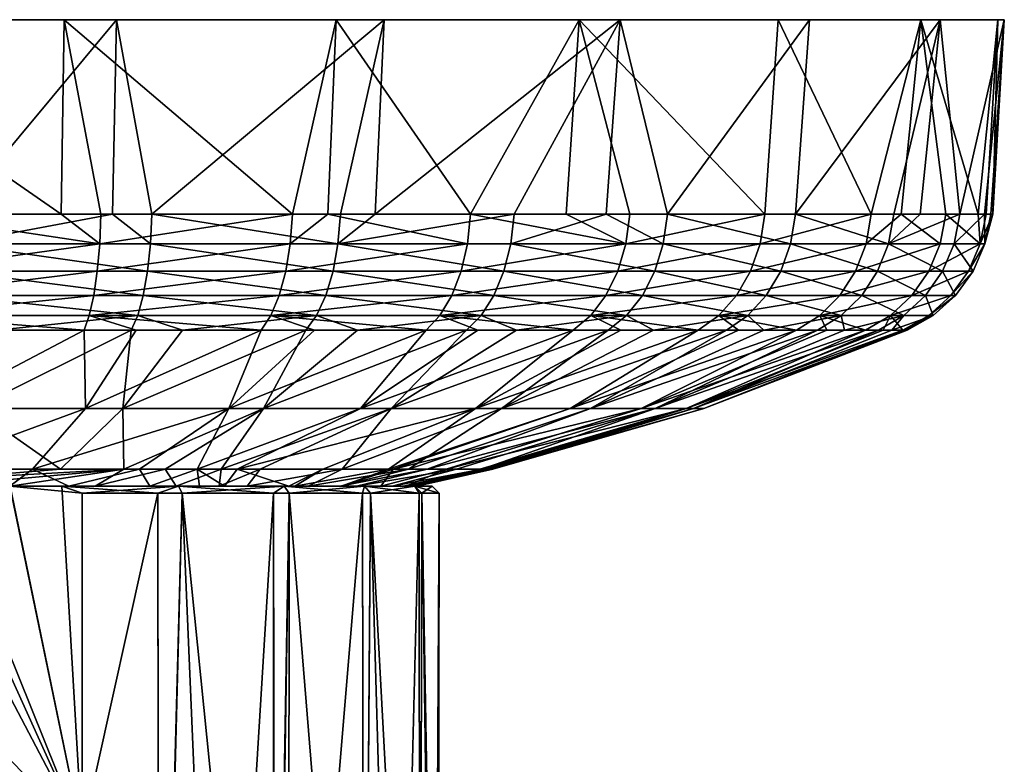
# Model space of a CAD drawing. Extents: x -0.0325 to 0.0323, y -0.0956 to -0.0008.
# Tile 20 of 20: x 0.0041 to 0.0323, y -0.0222 to -0.0008. Entities that reach past the tile are written whole.
import ezdxf

# ---------------------------------------------------------------- set-up
doc = ezdxf.new("R2010")
doc.units = 0
doc.layers.add('mesh', color=7, linetype='CONTINUOUS')

msp = doc.modelspace()

# ---------------------------------------------------------------- meshes
at = {"layer": 'mesh'}
mesh = msp.add_polyface(dxfattribs=at)
corners = [(0.006362, -0.007251, -0.030291), (0.005256, -0.006407, -0.030582), (0.000691, -0.006407, -0.031091), (0.006395, -0.006407, -0.030455), (0.011893, -0.006407, -0.028809), (0.000688, -0.007251, -0.030925), (0.000681, -0.00804, -0.030581), (0.011831, -0.007251, -0.028655), (0.006293, -0.00804, -0.029955), (0.00067, -0.008737, -0.030077), (0.011704, -0.00804, -0.028336), (0.006193, -0.008737, -0.02946), (0.000656, -0.00931, -0.029435), (0.011516, -0.008737, -0.027868), (0.006064, -0.00931, -0.028832), (0.007733, -0.00804, 0.031452), (0.012852, -0.008737, 0.029122), (0.007609, -0.008737, 0.030963), (0.007817, -0.007251, 0.031785), (0.013061, -0.00804, 0.029581), (0.007858, -0.006407, 0.031946), (0.013204, -0.007251, 0.029894), (0.002156, -0.00804, 0.032341), (0.002121, -0.008737, 0.031838), (0.002179, -0.007251, 0.032683), (0.006726, -0.006407, 0.032127), (-0.003491, -0.00804, 0.03222), (-0.003529, -0.007251, 0.032561), (0.00219, -0.006407, 0.03285), (-0.002795, -0.000824, -0.031466), (0.005345, -0.000824, -0.031145), (0.01315, -0.000824, -0.02881), (0.014528, -0.000824, 0.029987), (0.006842, -0.000824, 0.032686), (0.013273, -0.006407, 0.030045), (-0.001275, -0.000824, 0.033388), (0.000005, -0.000824, 0.000913)]
mesh.append_faces([[corners[k] for k in face] for face in [(0, 1, 2, 2), (0, 3, 1, 1), (4, 3, 0, 0), (5, 0, 2, 2), (5, 6, 0, 0), (0, 7, 4, 4), (0, 8, 7, 7), (6, 8, 0, 0), (6, 9, 8, 8), (8, 10, 7, 7), (8, 11, 10, 10), (9, 11, 8, 8), (9, 12, 11, 11), (11, 13, 10, 10), (11, 14, 13, 13), (15, 16, 17, 17), (18, 19, 15, 15), (20, 21, 18, 18), (22, 17, 23, 23), (22, 15, 17, 17), (24, 15, 22, 22), (24, 18, 15, 15), (25, 18, 24, 24), (25, 20, 18, 18), (26, 22, 23, 23), (27, 24, 22, 22), (28, 25, 24, 24), (29, 1, 30, 30), (29, 2, 1, 1), (30, 4, 31, 31), (30, 3, 4, 4), (1, 3, 30, 30), (32, 20, 33, 33), (32, 34, 20, 20), (33, 28, 35, 35), (33, 25, 28, 28), (20, 25, 33, 33), (36, 30, 31, 31), (29, 30, 36, 36), (36, 32, 33, 33), (33, 35, 36, 36)]])
mesh = msp.add_polyface(dxfattribs=at)
corners = [(0.013204, -0.007251, 0.029894), (0.013273, -0.006407, 0.030045), (0.014269, -0.006407, 0.029479), (0.016921, -0.007251, -0.026068), (0.017009, -0.006407, -0.026209), (0.012915, -0.006407, -0.02829), (0.011893, -0.006407, -0.028809), (0.011831, -0.007251, -0.028655), (0.021466, -0.007251, -0.022614), (0.019752, -0.006407, -0.024125), (0.018261, -0.006407, 0.027208), (0.011704, -0.00804, -0.028336), (0.016738, -0.00804, -0.025777), (0.011516, -0.008737, -0.027868), (0.021235, -0.00804, -0.02236), (0.01647, -0.008737, -0.02535), (0.020895, -0.008737, -0.021988), (0.016129, -0.00931, -0.024806), (0.01797, -0.00804, 0.026789), (0.021945, -0.008737, 0.022809), (0.017683, -0.008737, 0.026375), (0.018166, -0.007251, 0.027071), (0.022302, -0.00804, 0.023165), (0.020903, -0.006407, 0.024998), (0.022545, -0.007251, 0.023408), (0.013061, -0.00804, 0.029581), (0.012852, -0.008737, 0.029122), (0.007733, -0.00804, 0.031452), (0.007817, -0.007251, 0.031785), (0.007858, -0.006407, 0.031946), (0.020129, -0.000824, -0.024607), (0.01315, -0.000824, -0.02881), (0.021303, -0.000824, 0.025462), (0.014528, -0.000824, 0.029987), (0.000005, -0.000824, 0.000913), (0.025843, -0.000824, -0.018801), (0.032145, -0.000824, -0.003915), (0.032335, -0.000824, 0.004229), (0.026739, -0.000824, 0.019394)]
mesh.append_faces([[corners[k] for k in face] for face in [(0, 1, 2, 2), (3, 4, 5, 5), (5, 6, 7, 7), (8, 9, 4, 4), (10, 0, 2, 2), (7, 3, 5, 5), (7, 11, 3, 3), (3, 8, 4, 4), (3, 12, 8, 8), (11, 12, 3, 3), (11, 13, 12, 12), (12, 14, 8, 8), (12, 15, 14, 14), (13, 15, 12, 12), (15, 16, 14, 14), (15, 17, 16, 16), (18, 19, 20, 20), (21, 22, 18, 18), (23, 24, 21, 21), (25, 20, 26, 26), (25, 18, 20, 20), (0, 18, 25, 25), (0, 21, 18, 18), (10, 21, 0, 0), (10, 23, 21, 21), (27, 25, 26, 26), (28, 0, 25, 25), (29, 1, 0, 0), (30, 4, 9, 9), (31, 4, 30, 30), (31, 5, 4, 4), (6, 5, 31, 31), (32, 2, 33, 33), (32, 10, 2, 2), (23, 10, 32, 32), (2, 1, 33, 33), (34, 31, 30, 30), (30, 35, 34, 34), (36, 37, 34, 34), (34, 32, 33, 33), (38, 32, 34, 34)]])
mesh = msp.add_polyface(dxfattribs=at)
corners = [(0.028513, -0.006407, -0.013649), (0.025455, -0.006407, -0.018505), (0.025322, -0.007251, -0.018404), (0.021466, -0.007251, -0.022614), (0.021579, -0.006407, -0.022737), (0.019752, -0.006407, -0.024125), (0.021235, -0.00804, -0.02236), (0.025049, -0.00804, -0.018195), (0.028365, -0.007251, -0.013573), (0.020895, -0.008737, -0.021988), (0.028059, -0.00804, -0.013416), (0.024648, -0.008737, -0.017889), (0.020463, -0.00931, -0.021513), (0.02761, -0.008737, -0.013187), (0.024138, -0.00931, -0.0175), (0.027038, -0.00931, -0.012895), (0.025502, -0.008737, 0.01854), (0.02824, -0.008737, 0.013704), (0.027655, -0.00931, 0.013439), (0.025917, -0.00804, 0.018826), (0.0262, -0.007251, 0.019022), (0.028699, -0.00804, 0.013912), (0.026337, -0.006407, 0.019117), (0.029012, -0.007251, 0.014054), (0.021945, -0.008737, 0.022809), (0.024974, -0.00931, 0.018175), (0.022302, -0.00804, 0.023165), (0.022545, -0.007251, 0.023408), (0.022663, -0.006407, 0.023526), (0.017683, -0.008737, 0.026375), (0.021491, -0.00931, 0.022356), (0.01797, -0.00804, 0.026789), (0.018166, -0.007251, 0.027071), (0.020903, -0.006407, 0.024998), (0.020129, -0.000824, -0.024607), (0.025843, -0.000824, -0.018801), (0.026739, -0.000824, 0.019394), (0.021303, -0.000824, 0.025462), (0.000005, -0.000824, 0.000913), (0.029934, -0.000824, -0.011756), (0.032145, -0.000824, -0.003915), (0.030495, -0.000824, 0.012165), (0.032335, -0.000824, 0.004229)]
mesh.append_faces([[corners[k] for k in face] for face in [(0, 1, 2, 2), (3, 4, 5, 5), (1, 4, 3, 3), (3, 2, 1, 1), (3, 6, 2, 2), (2, 7, 8, 8), (6, 7, 2, 2), (6, 9, 7, 7), (7, 10, 8, 8), (7, 11, 10, 10), (9, 11, 7, 7), (9, 12, 11, 11), (11, 13, 10, 10), (11, 14, 13, 13), (14, 15, 13, 13), (16, 17, 18, 18), (19, 17, 16, 16), (20, 21, 19, 19), (22, 23, 20, 20), (24, 16, 25, 25), (26, 16, 24, 24), (26, 19, 16, 16), (27, 19, 26, 26), (27, 20, 19, 19), (28, 20, 27, 27), (28, 22, 20, 20), (29, 24, 30, 30), (31, 26, 24, 24), (32, 27, 26, 26), (33, 28, 27, 27), (34, 5, 4, 4), (1, 34, 4, 4), (1, 35, 34, 34), (0, 35, 1, 1), (28, 36, 22, 22), (28, 37, 36, 36), (33, 37, 28, 28), (38, 39, 40, 40), (38, 35, 39, 39), (38, 41, 36, 36), (38, 42, 41, 41)]])
mesh = msp.add_polyface(dxfattribs=at)
corners = [(0.029012, -0.007251, 0.014054), (0.029164, -0.006407, 0.014122), (0.02992, -0.006407, 0.011956), (0.03178, -0.007251, 0.003023), (0.031946, -0.006407, 0.003034), (0.032008, -0.006407, 0.000163), (0.031646, -0.007251, -0.002684), (0.031812, -0.006407, -0.002703), (0.031581, -0.006407, -0.003826), (0.02937, -0.006407, -0.01152), (0.028513, -0.006407, -0.013649), (0.028365, -0.007251, -0.013573), (0.030655, -0.006407, -0.008324), (0.031054, -0.006407, 0.008704), (0.025322, -0.007251, -0.018404), (0.030495, -0.007251, -0.008276), (0.028059, -0.00804, -0.013416), (0.030166, -0.00804, -0.008177), (0.031305, -0.00804, -0.002645), (0.031437, -0.00804, 0.003001), (0.030892, -0.007251, 0.008663), (0.031768, -0.006407, 0.004167), (0.030559, -0.00804, 0.008579), (0.0262, -0.007251, 0.019022), (0.028699, -0.00804, 0.013912), (0.026337, -0.006407, 0.019117), (0.032145, -0.000824, -0.003915), (0.029934, -0.000824, -0.011756), (0.025843, -0.000824, -0.018801), (0.032335, -0.000824, 0.004229), (0.030495, -0.000824, 0.012165), (0.026739, -0.000824, 0.019394)]
mesh.append_faces([[corners[k] for k in face] for face in [(0, 1, 2, 2), (3, 4, 5, 5), (6, 7, 8, 8), (9, 10, 11, 11), (12, 6, 8, 8), (13, 0, 2, 2), (14, 11, 10, 10), (11, 15, 9, 9), (11, 16, 15, 15), (16, 17, 15, 15), (6, 15, 17, 17), (12, 15, 6, 6), (12, 9, 15, 15), (6, 5, 7, 7), (6, 3, 5, 5), (18, 3, 6, 6), (18, 19, 3, 3), (20, 3, 19, 19), (21, 3, 20, 20), (21, 4, 3, 3), (0, 20, 22, 22), (13, 20, 0, 0), (13, 21, 20, 20), (23, 0, 24, 24), (25, 1, 0, 0), (26, 8, 7, 7), (10, 27, 28, 28), (9, 27, 10, 10), (27, 8, 26, 26), (27, 12, 8, 8), (9, 12, 27, 27), (5, 26, 7, 7), (5, 29, 26, 26), (4, 29, 5, 5), (30, 2, 1, 1), (30, 13, 2, 2), (29, 13, 30, 30), (29, 21, 13, 13), (4, 21, 29, 29), (25, 30, 1, 1), (25, 31, 30, 30)]])
mesh = msp.add_polyface(dxfattribs=at)
corners = [(0.029448, -0.00931, 0.0083), (0.028721, -0.009733, 0.008118), (0.027744, -0.009733, 0.010919), (0.030294, -0.00931, 0.002925), (0.029546, -0.009733, 0.002875), (0.029109, -0.009733, 0.005651), (0.027038, -0.00931, -0.012895), (0.029069, -0.00931, -0.007846), (0.029684, -0.008737, -0.008032), (0.028059, -0.00804, -0.013416), (0.02761, -0.008737, -0.013187), (0.030166, -0.00804, -0.008177), (0.030166, -0.00931, -0.002516), (0.029421, -0.009733, -0.002431), (0.029484, -0.009733, 0.000222), (0.030804, -0.008737, -0.002588), (0.031305, -0.00804, -0.002645), (0.031646, -0.007251, -0.002684), (0.028855, -0.009733, -0.005184), (0.028352, -0.009733, -0.00763), (0.027244, -0.009733, -0.010382), (0.031437, -0.00804, 0.003001), (0.030934, -0.008737, 0.002967), (0.03007, -0.008737, 0.008457), (0.030559, -0.00804, 0.008579), (0.030892, -0.007251, 0.008663), (0.027655, -0.00931, 0.013439), (0.02824, -0.008737, 0.013704), (0.028699, -0.00804, 0.013912), (0.029012, -0.007251, 0.014054), (0.025917, -0.00804, 0.018826), (0.023205, -0.011977, -0.003989), (0.023711, -0.011977, 0.000357), (0.023409, -0.011977, 0.004722)]
mesh.append_faces([[corners[k] for k in face] for face in [(0, 1, 2, 2), (3, 4, 5, 5), (6, 7, 8, 8), (9, 10, 11, 11), (10, 8, 11, 11), (10, 6, 8, 8), (12, 13, 14, 14), (12, 7, 13, 13), (15, 7, 12, 12), (15, 8, 7, 7), (16, 8, 15, 15), (16, 11, 8, 8), (17, 11, 16, 16), (7, 18, 13, 13), (7, 19, 18, 18), (6, 19, 7, 7), (6, 20, 19, 19), (15, 21, 16, 16), (15, 22, 21, 21), (12, 22, 15, 15), (12, 3, 22, 22), (14, 3, 12, 12), (14, 4, 3, 3), (0, 5, 1, 1), (0, 3, 5, 5), (23, 3, 0, 0), (23, 22, 3, 3), (24, 22, 23, 23), (24, 21, 22, 22), (25, 21, 24, 24), (26, 0, 2, 2), (27, 0, 26, 26), (27, 23, 0, 0), (28, 23, 27, 27), (28, 24, 23, 23), (29, 24, 28, 28), (30, 28, 27, 27), (31, 13, 18, 18), (32, 14, 13, 13), (32, 4, 14, 14), (33, 5, 4, 4)]])
mesh = msp.add_polyface(dxfattribs=at)
corners = [(0.002077, -0.00931, 0.031197), (0.002026, -0.009733, 0.03045), (-0.002033, -0.009733, 0.030362), (0.007452, -0.00931, 0.030341), (0.007268, -0.009733, 0.029614), (0.003412, -0.009733, 0.030229), (0.012586, -0.00931, 0.028538), (0.012276, -0.009733, 0.027856), (0.008739, -0.009733, 0.029097), (0.006064, -0.00931, -0.028832), (0.005915, -0.009733, -0.028097), (0.007409, -0.009733, -0.02765), (0.000656, -0.00931, -0.029435), (0.00064, -0.009733, -0.028686), (0.002035, -0.009733, -0.02853), (0.006193, -0.008737, -0.02946), (0.011278, -0.00931, -0.027272), (0.011516, -0.008737, -0.027868), (0.011, -0.009733, -0.026576), (0.007609, -0.008737, 0.030963), (0.002121, -0.008737, 0.031838), (-0.003435, -0.008737, 0.031718), (0.001639, -0.011977, -0.022743), (0.005958, -0.011977, -0.02204), (0.010074, -0.011977, -0.020555), (0.01253, -0.009733, -0.025798), (0.007027, -0.011977, 0.023562), (0.011069, -0.011977, 0.021886), (0.002746, -0.011977, 0.024466), (-0.001629, -0.011977, 0.024569), (0.001221, -0.013717, -0.016696), (0.004436, -0.013717, -0.016173), (0.009161, -0.013717, -0.014093), (0.013848, -0.011977, -0.01834), (0.007056, -0.013717, 0.017016), (0.005232, -0.013717, 0.017772), (0.001399, -0.013717, 0.018461), (-0.001211, -0.013717, 0.018522)]
mesh.append_faces([[corners[k] for k in face] for face in [(0, 1, 2, 2), (3, 4, 5, 5), (6, 7, 8, 8), (9, 10, 11, 11), (12, 13, 14, 14), (12, 9, 15, 15), (12, 10, 9, 9), (14, 10, 12, 12), (9, 16, 17, 17), (9, 18, 16, 16), (11, 18, 9, 9), (3, 8, 4, 4), (3, 6, 8, 8), (19, 6, 3, 3), (0, 5, 1, 1), (0, 3, 5, 5), (20, 3, 0, 0), (20, 19, 3, 3), (21, 20, 0, 0), (22, 14, 13, 13), (22, 10, 14, 14), (23, 10, 22, 22), (23, 11, 10, 10), (23, 18, 11, 11), (24, 18, 23, 23), (24, 25, 18, 18), (26, 7, 27, 27), (26, 8, 7, 7), (26, 4, 8, 8), (28, 4, 26, 26), (28, 5, 4, 4), (28, 1, 5, 5), (29, 1, 28, 28), (29, 2, 1, 1), (30, 23, 22, 22), (31, 24, 23, 23), (32, 33, 24, 24), (34, 26, 27, 27), (35, 28, 26, 26), (36, 29, 28, 28), (37, 29, 36, 36)]])
mesh = msp.add_polyface(dxfattribs=at)
corners = [(0.017317, -0.00931, 0.025848), (0.016889, -0.009733, 0.025232), (0.013767, -0.009733, 0.027008), (0.021491, -0.00931, 0.022356), (0.02096, -0.009733, 0.021826), (0.018326, -0.009733, 0.024031), (0.016129, -0.00931, -0.024806), (0.015731, -0.009733, -0.024171), (0.017222, -0.009733, -0.023038), (0.011278, -0.00931, -0.027272), (0.011, -0.009733, -0.026576), (0.01253, -0.009733, -0.025798), (0.011516, -0.008737, -0.027868), (0.01647, -0.008737, -0.02535), (0.020463, -0.00931, -0.021513), (0.020895, -0.008737, -0.021988), (0.019957, -0.009733, -0.02096), (0.017683, -0.008737, 0.026375), (0.012586, -0.00931, 0.028538), (0.012276, -0.009733, 0.027856), (0.012852, -0.008737, 0.029122), (0.007609, -0.008737, 0.030963), (0.010074, -0.011977, -0.020555), (0.013848, -0.011977, -0.01834), (0.01715, -0.011977, -0.015468), (0.021328, -0.009733, -0.019464), (0.019868, -0.011977, -0.012039), (0.023542, -0.009733, -0.017046), (0.014735, -0.011977, 0.019496), (0.017898, -0.011977, 0.016473), (0.011069, -0.011977, 0.021886), (0.010309, -0.013717, -0.013419), (0.014651, -0.013717, -0.008904), (0.014791, -0.013717, -0.008728), (0.021909, -0.011977, -0.008169), (0.017427, -0.013717, 0.003749), (0.017332, -0.013717, 0.004116), (0.023409, -0.011977, 0.004722), (0.013325, -0.013717, 0.012495), (0.020453, -0.011977, 0.01292), (0.015226, -0.013717, 0.009851), (0.022311, -0.011977, 0.008958), (0.015766, -0.013717, 0.008699), (0.016609, -0.013717, 0.006902), (0.009854, -0.013717, 0.015473)]
mesh.append_faces([[corners[k] for k in face] for face in [(0, 1, 2, 2), (3, 4, 5, 5), (6, 7, 8, 8), (9, 10, 11, 11), (12, 9, 13, 13), (9, 6, 13, 13), (9, 7, 6, 6), (11, 7, 9, 9), (6, 14, 15, 15), (6, 16, 14, 14), (8, 16, 6, 6), (0, 5, 1, 1), (0, 3, 5, 5), (17, 3, 0, 0), (18, 2, 19, 19), (18, 0, 2, 2), (20, 0, 18, 18), (20, 17, 0, 0), (21, 20, 18, 18), (22, 7, 11, 11), (23, 7, 22, 22), (23, 8, 7, 7), (23, 16, 8, 8), (24, 16, 23, 23), (24, 25, 16, 16), (26, 27, 24, 24), (4, 28, 5, 5), (4, 29, 28, 28), (30, 2, 1, 1), (30, 19, 2, 2), (31, 24, 23, 23), (32, 26, 24, 24), (33, 34, 26, 26), (35, 36, 37, 37), (29, 38, 28, 28), (39, 40, 29, 29), (41, 42, 39, 39), (36, 43, 41, 41), (30, 28, 44, 44), (1, 28, 30, 30), (1, 5, 28, 28)]])
mesh = msp.add_polyface(dxfattribs=at)
corners = [(0.024974, -0.00931, 0.018175), (0.024358, -0.009733, 0.017749), (0.022259, -0.009733, 0.020268), (0.027655, -0.00931, 0.013439), (0.026973, -0.009733, 0.01313), (0.025434, -0.009733, 0.015847), (0.024138, -0.00931, -0.0175), (0.023542, -0.009733, -0.017046), (0.024707, -0.009733, -0.015197), (0.020463, -0.00931, -0.021513), (0.019957, -0.009733, -0.02096), (0.021328, -0.009733, -0.019464), (0.024648, -0.008737, -0.017889), (0.026371, -0.009733, -0.012554), (0.027038, -0.00931, -0.012895), (0.027244, -0.009733, -0.010382), (0.027744, -0.009733, 0.010919), (0.025502, -0.008737, 0.01854), (0.021491, -0.00931, 0.022356), (0.02096, -0.009733, 0.021826), (0.021945, -0.008737, 0.022809), (0.01715, -0.011977, -0.015468), (0.019868, -0.011977, -0.012039), (0.021909, -0.011977, -0.008169), (0.028352, -0.009733, -0.00763), (0.023205, -0.011977, -0.003989), (0.028855, -0.009733, -0.005184), (0.023711, -0.011977, 0.000357), (0.029421, -0.009733, -0.002431), (0.023409, -0.011977, 0.004722), (0.029546, -0.009733, 0.002875), (0.028721, -0.009733, 0.008118), (0.029109, -0.009733, 0.005651), (0.022311, -0.011977, 0.008958), (0.020453, -0.011977, 0.01292), (0.017898, -0.011977, 0.016473), (0.01631, -0.013717, -0.005848), (0.017543, -0.013717, -0.000435), (0.017651, -0.013717, 0.000499), (0.017332, -0.013717, 0.004116)]
mesh.append_faces([[corners[k] for k in face] for face in [(0, 1, 2, 2), (3, 4, 5, 5), (6, 7, 8, 8), (9, 10, 11, 11), (9, 6, 12, 12), (9, 7, 6, 6), (11, 7, 9, 9), (6, 13, 14, 14), (8, 13, 6, 6), (13, 15, 14, 14), (3, 16, 4, 4), (0, 5, 1, 1), (0, 3, 5, 5), (17, 3, 0, 0), (18, 2, 19, 19), (18, 0, 2, 2), (20, 0, 18, 18), (21, 7, 11, 11), (22, 8, 7, 7), (22, 13, 8, 8), (23, 13, 22, 22), (23, 15, 13, 13), (23, 24, 15, 15), (25, 24, 23, 23), (25, 26, 24, 24), (27, 28, 25, 25), (29, 30, 27, 27), (31, 32, 29, 29), (33, 16, 31, 31), (33, 4, 16, 16), (34, 4, 33, 33), (34, 5, 4, 4), (34, 1, 5, 5), (35, 1, 34, 34), (2, 35, 19, 19), (2, 1, 35, 35), (36, 25, 23, 23), (37, 27, 25, 25), (38, 29, 27, 27), (29, 33, 31, 31), (29, 39, 33, 33)]])
mesh = msp.add_polyface(dxfattribs=at)
corners = [(0.001859, -0.01428, -0.014087), (0.000576, -0.013717, -0.016681), (0.000637, -0.014264, -0.014087), (0.001221, -0.013717, -0.016696), (0.003786, -0.014206, -0.014087), (0.004436, -0.013717, -0.016173), (0.005471, -0.014206, -0.013553), (0.0075, -0.013717, -0.015068), (0.007797, -0.014206, -0.012436), (0.009161, -0.013717, -0.014093), (0.007056, -0.013717, 0.017016), (0.003792, -0.014206, 0.015913), (0.001339, -0.014238, 0.015913), (0.006235, -0.014206, 0.015066), (0.008241, -0.013717, 0.016525), (0.008555, -0.014206, 0.013789), (0.009854, -0.013717, 0.015473), (0.009791, -0.014206, 0.012805), (0.01097, -0.013717, 0.014746), (0.010592, -0.014206, 0.012168), (0.013325, -0.013717, 0.012495), (0.012346, -0.014206, 0.010212), (0.010309, -0.013717, -0.013419), (0.009944, -0.014206, -0.010918), (0.011789, -0.014206, -0.009083), (0.009223, -0.014206, -0.011428), (0.001369, -0.014031, 0.017149), (0.001399, -0.013717, 0.018461), (0.002045, -0.013717, 0.018446), (-0.001211, -0.013717, 0.018522), (0.005232, -0.013717, 0.017772), (0.001639, -0.011977, -0.022743), (0.005958, -0.011977, -0.02204), (0.010074, -0.011977, -0.020555), (0.013848, -0.011977, -0.01834), (0.014735, -0.011977, 0.019496), (0.011069, -0.011977, 0.021886), (0.007027, -0.011977, 0.023562), (0.002746, -0.011977, 0.024466), (0.008622, -0.014206, 0.014275), (0.011655, -0.014206, -0.009908), (0.011655, -0.014206, 0.011734)]
mesh.append_faces([[corners[k] for k in face] for face in [(0, 1, 2, 2), (0, 3, 1, 1), (4, 3, 0, 0), (4, 5, 3, 3), (6, 5, 4, 4), (6, 7, 5, 5), (8, 7, 6, 6), (8, 9, 7, 7), (10, 11, 12, 12), (10, 13, 11, 11), (14, 13, 10, 10), (14, 15, 13, 13), (16, 15, 14, 14), (16, 17, 15, 15), (18, 17, 16, 16), (18, 19, 17, 17), (20, 19, 18, 18), (20, 21, 19, 19), (22, 23, 24, 24), (9, 23, 22, 22), (9, 25, 23, 23), (8, 25, 9, 9), (26, 27, 28, 28), (26, 29, 27, 27), (26, 10, 12, 12), (26, 30, 10, 10), (28, 30, 26, 26), (3, 31, 1, 1), (5, 32, 3, 3), (7, 33, 5, 5), (9, 33, 7, 7), (22, 34, 9, 9), (35, 18, 16, 16), (36, 16, 14, 14), (10, 36, 14, 14), (30, 37, 10, 10), (28, 38, 30, 30), (27, 38, 28, 28), (13, 15, 39, 39), (40, 24, 23, 23), (17, 19, 41, 41)]])
mesh = msp.add_polyface(dxfattribs=at)
corners = [(0.015226, -0.013717, 0.009851), (0.012346, -0.014206, 0.010212), (0.013325, -0.013717, 0.012495), (0.013267, -0.014206, 0.008757), (0.015766, -0.013717, 0.008699), (0.013732, -0.014206, 0.008022), (0.016609, -0.013717, 0.006902), (0.01476, -0.014206, 0.005549), (0.017332, -0.013717, 0.004116), (0.015073, -0.014206, 0.004169), (0.017427, -0.013717, 0.003749), (0.015331, -0.014206, 0.003034), (0.017651, -0.013717, 0.000499), (0.01547, -0.014206, 0.000384), (0.017543, -0.013717, -0.000435), (0.015379, -0.014206, -0.000384), (0.017275, -0.013717, -0.002736), (0.015165, -0.014206, -0.002176), (0.01631, -0.013717, -0.005848), (0.014431, -0.014206, -0.004661), (0.014791, -0.013717, -0.008728), (0.013291, -0.014206, -0.006988), (0.014651, -0.013717, -0.008904), (0.011963, -0.014206, -0.008841), (0.012767, -0.013717, -0.011281), (0.011789, -0.014206, -0.009083), (0.010309, -0.013717, -0.013419), (0.01715, -0.011977, -0.015468), (0.019868, -0.011977, -0.012039), (0.021909, -0.011977, -0.008169), (0.023205, -0.011977, -0.003989), (0.023711, -0.011977, 0.000357), (0.023409, -0.011977, 0.004722), (0.014735, -0.011977, 0.019496), (0.01097, -0.013717, 0.014746), (0.017898, -0.011977, 0.016473), (0.020453, -0.011977, 0.01292), (0.022311, -0.011977, 0.008958), (0.013966, -0.014206, 0.008522), (0.011655, -0.014206, 0.011734), (0.010592, -0.014206, 0.012168)]
mesh.append_faces([[corners[k] for k in face] for face in [(0, 1, 2, 2), (0, 3, 1, 1), (4, 3, 0, 0), (4, 5, 3, 3), (6, 5, 4, 4), (6, 7, 5, 5), (8, 7, 6, 6), (8, 9, 7, 7), (10, 9, 8, 8), (10, 11, 9, 9), (12, 11, 10, 10), (12, 13, 11, 11), (14, 13, 12, 12), (14, 15, 13, 13), (16, 15, 14, 14), (16, 17, 15, 15), (18, 17, 16, 16), (18, 19, 17, 17), (20, 19, 18, 18), (20, 21, 19, 19), (22, 21, 20, 20), (22, 23, 21, 21), (24, 23, 22, 22), (24, 25, 23, 23), (26, 25, 24, 24), (24, 27, 26, 26), (22, 27, 24, 24), (20, 28, 22, 22), (18, 29, 20, 20), (16, 30, 18, 18), (14, 30, 16, 16), (12, 31, 14, 14), (10, 32, 12, 12), (33, 2, 34, 34), (35, 0, 2, 2), (36, 4, 0, 0), (37, 6, 4, 4), (38, 3, 5, 5), (38, 1, 3, 3), (39, 1, 38, 38), (39, 40, 1, 1)]])
mesh = msp.add_polyface(dxfattribs=at)
corners = [(0.001369, -0.014031, 0.017149), (0.001339, -0.014238, 0.015913), (-0.001851, -0.01428, 0.015913), (-0.005268, -0.014206, -0.014087), (-0.003784, -0.014206, -0.014087), (-0.003915, -0.014206, -0.014042), (-0.006228, -0.014206, -0.013241), (-0.008612, -0.014206, -0.01245), (-0.00842, -0.014206, -0.012034), (-0.005466, -0.014206, 0.015378), (-0.005268, -0.014206, 0.015913), (-0.008612, -0.014206, 0.014275), (-0.003778, -0.014206, 0.015913), (-0.011645, -0.014206, 0.011734), (-0.009938, -0.014206, 0.012745), (-0.005844, -0.014406, 0.015913), (-0.005844, -0.024206, 0.015913), (-0.005844, -0.024206, -0.014087), (-0.005844, -0.014406, -0.014087), (0.005854, -0.024206, -0.014087), (0.000637, -0.014264, -0.014087), (-0.006158, -0.039295, 0.015787), (-0.004162, -0.024757, 0.016464), (-0.009803, -0.039647, 0.01368), (-0.011379, -0.03985, 0.012297), (-0.011339, -0.014406, 0.012249), (-0.008721, -0.014406, 0.014443), (-0.008018, -0.014406, 0.014802), (-0.008045, -0.039457, 0.014856), (-0.011776, -0.039906, 0.011886), (-0.011791, -0.014406, 0.01187), (-0.004162, -0.040706, -0.014639), (-0.004162, -0.024757, -0.014639), (-0.008018, -0.014406, -0.012977), (-0.008045, -0.040706, -0.01303), (-0.008721, -0.014406, -0.012618), (-0.011339, -0.014406, -0.010423), (-0.011379, -0.040706, -0.010472), (-0.011645, -0.014206, -0.009908), (-0.011791, -0.014406, -0.010044), (0.002107, -0.025168, 0.016875), (-0.002096, -0.025168, 0.016875), (0.002107, -0.025168, -0.015049), (-0.002096, -0.025168, -0.015049), (0.004172, -0.024757, -0.014639)]
mesh.append_faces([[corners[k] for k in face] for face in [(0, 1, 2, 2), (3, 4, 5, 5), (6, 3, 5, 5), (6, 7, 3, 3), (8, 7, 6, 6), (9, 10, 11, 11), (12, 10, 9, 9), (13, 14, 11, 11), (12, 15, 10, 10), (12, 16, 15, 15), (16, 2, 1, 1), (12, 2, 16, 16), (17, 3, 18, 18), (17, 4, 3, 3), (19, 4, 17, 17), (19, 20, 4, 4), (21, 16, 22, 22), (23, 24, 25, 25), (26, 23, 25, 25), (27, 28, 26, 26), (15, 16, 27, 27), (29, 30, 25, 25), (31, 32, 17, 17), (33, 17, 18, 18), (33, 34, 17, 17), (35, 34, 33, 33), (35, 36, 37, 37), (27, 10, 15, 15), (27, 11, 10, 10), (18, 3, 7, 7), (7, 33, 18, 18), (7, 35, 33, 33), (38, 35, 7, 7), (38, 36, 35, 35), (38, 39, 36, 36), (11, 25, 13, 13), (11, 26, 25, 25), (27, 26, 11, 11), (40, 41, 22, 22), (42, 32, 43, 43), (44, 17, 32, 32)]])
mesh = msp.add_polyface(dxfattribs=at)
corners = [(0.006235, -0.014206, 0.015066), (0.005279, -0.014206, 0.015913), (0.003792, -0.014206, 0.015913), (0.008622, -0.014206, 0.014275), (0.005471, -0.014206, -0.013553), (0.008622, -0.014206, -0.01245), (0.007797, -0.014206, -0.012436), (0.005279, -0.014206, -0.014087), (0.003786, -0.014206, -0.014087), (0.009223, -0.014206, -0.011428), (0.009944, -0.014206, -0.010918), (0.011655, -0.014206, -0.009908), (0.009791, -0.014206, 0.012805), (0.011655, -0.014206, 0.011734), (0.008555, -0.014206, 0.013789), (0.005854, -0.014406, 0.015913), (0.005854, -0.024206, 0.015913), (0.001339, -0.014238, 0.015913), (-0.005844, -0.024206, 0.015913), (0.005854, -0.014406, -0.014087), (0.005854, -0.024206, -0.014087), (0.001859, -0.01428, -0.014087), (0.000637, -0.014264, -0.014087), (0.008028, -0.014406, 0.014802), (0.008731, -0.014406, 0.014443), (0.008055, -0.039457, 0.014856), (0.011349, -0.014406, 0.012249), (0.009802, -0.039645, 0.013689), (0.011802, -0.014406, 0.01187), (0.011364, -0.039851, 0.012269), (0.011349, -0.014406, -0.010423), (0.01139, -0.040706, -0.010472), (0.011802, -0.014406, -0.010044), (0.008731, -0.014406, -0.012618), (0.008028, -0.014406, -0.012977), (0.008055, -0.040706, -0.01303), (-0.004162, -0.024757, 0.016464), (0.004172, -0.024757, 0.016464), (-0.005844, -0.024206, -0.014087), (0.004172, -0.024757, -0.014639)]
mesh.append_faces([[corners[k] for k in face] for face in [(0, 1, 2, 2), (0, 3, 1, 1), (4, 5, 6, 6), (4, 7, 5, 5), (8, 7, 4, 4), (5, 9, 6, 6), (5, 10, 9, 9), (11, 10, 5, 5), (3, 12, 13, 13), (3, 14, 12, 12), (1, 15, 16, 16), (16, 2, 1, 1), (16, 17, 2, 2), (18, 17, 16, 16), (8, 19, 7, 7), (8, 20, 19, 19), (21, 20, 8, 8), (21, 22, 20, 20), (23, 16, 15, 15), (24, 25, 23, 23), (26, 27, 24, 24), (28, 29, 26, 26), (30, 31, 32, 32), (33, 31, 30, 30), (34, 35, 33, 33), (19, 20, 34, 34), (15, 1, 3, 3), (34, 7, 19, 19), (34, 5, 7, 7), (3, 23, 15, 15), (3, 24, 23, 23), (13, 24, 3, 3), (13, 26, 24, 24), (13, 28, 26, 26), (11, 30, 32, 32), (5, 30, 11, 11), (5, 33, 30, 30), (34, 33, 5, 5), (36, 16, 37, 37), (36, 18, 16, 16), (20, 38, 39, 39)]])
mesh = msp.add_polyface(dxfattribs=at)
corners = [(-0.00399, -0.036044, 0.028503), (0.009274, -0.035229, 0.03083), (0.007234, -0.034604, 0.032489), (0.001849, -0.033784, 0.040607), (0.002188, -0.033758, 0.034589), (0.003827, -0.033929, 0.034175), (0.00084, -0.033736, 0.040475), (0.00273, -0.034934, 0.066034), (0.000041, -0.033735, 0.040538), (-0.000531, -0.033734, 0.040584), (-0.001367, -0.033767, 0.040816), (-0.002719, -0.034934, 0.066034), (0.003779, -0.033982, 0.041329), (0.005473, -0.034273, 0.042447), (0.003331, -0.033923, 0.041108), (0.002825, -0.033876, 0.040937), (0.008329, -0.035041, 0.045388), (0.008091, -0.035906, 0.066034), (0.007595, -0.034799, 0.044468), (0.005969, -0.034387, 0.042885), (0.008028, -0.014406, 0.014802), (0.008055, -0.039457, 0.014856), (0.005854, -0.024206, 0.015913), (0.004172, -0.039171, 0.016464), (0.006161, -0.039295, 0.01579), (0.004172, -0.024757, 0.016464), (0.002107, -0.025168, 0.016875), (0.000005, -0.039067, 0.017013), (0.000005, -0.025306, 0.017013), (0.008055, -0.040706, -0.01303), (0.005854, -0.024206, -0.014087), (0.004172, -0.024757, -0.014639), (0.004172, -0.040706, -0.014639), (0.002107, -0.025168, -0.015049), (0.000005, -0.025306, -0.015187), (-0.004162, -0.024757, 0.016464), (-0.002096, -0.025168, 0.016875), (-0.002096, -0.025168, -0.015049), (-0.004162, -0.024757, -0.014639), (0.005941, -0.034297, 0.033269), (0.00597, -0.034376, 0.042615), (0.005679, -0.034316, 0.042613), (0.000005, -0.033678, 0.034779)]
mesh.append_faces([[corners[k] for k in face] for face in [(0, 1, 2, 2), (3, 4, 5, 5), (6, 4, 3, 3), (6, 7, 8, 8), (6, 3, 7, 7), (7, 9, 8, 8), (7, 10, 9, 9), (11, 10, 7, 7), (12, 13, 7, 7), (7, 14, 12, 12), (7, 15, 14, 14), (3, 15, 7, 7), (7, 16, 17, 17), (7, 18, 16, 16), (19, 18, 7, 7), (20, 21, 22, 22), (23, 22, 24, 24), (23, 25, 22, 22), (26, 25, 23, 23), (27, 28, 26, 26), (29, 30, 31, 31), (32, 33, 34, 34), (31, 33, 32, 32), (26, 35, 25, 25), (28, 36, 26, 26), (33, 37, 34, 34), (31, 38, 33, 33), (0, 39, 5, 5), (2, 39, 0, 0), (40, 41, 13, 13), (40, 19, 41, 41), (39, 15, 3, 3), (39, 14, 15, 15), (12, 14, 39, 39), (3, 5, 39, 39), (6, 42, 4, 4), (8, 42, 6, 6), (39, 13, 12, 12), (39, 40, 13, 13), (41, 19, 7, 7), (7, 13, 41, 41)]])
mesh = msp.add_polyface(dxfattribs=at)
corners = [(-0.00399, -0.036044, 0.028503), (0.011667, -0.036224, 0.027934), (0.011524, -0.036153, 0.028157), (0.012979, -0.036877, 0.025885), (0.014024, -0.037509, 0.023643), (0.016905, -0.03921, 0.042695), (0.012988, -0.037052, 0.052984), (0.011685, -0.036392, 0.050501), (0.011669, -0.036216, 0.042657), (0.00931, -0.035363, 0.046618), (0.008329, -0.035041, 0.045388), (0.011136, -0.036114, 0.049455), (0.005969, -0.034387, 0.042885), (0.00597, -0.034376, 0.042615), (0.007595, -0.034799, 0.044468), (0.01124, -0.036011, 0.028601), (0.009274, -0.035229, 0.03083), (0.007234, -0.034604, 0.032489), (0.016688, -0.039129, 0.027981), (0.008091, -0.035906, 0.066034), (0.013436, -0.037315, 0.053959), (0.013193, -0.037821, 0.066034), (0.012523, -0.039213, 0.091913), (0.00768, -0.037396, 0.091913), (0.015607, -0.014406, -0.003063), (0.015557, -0.040706, -0.003254), (0.016074, -0.040706, -0.000087), (0.008731, -0.014406, 0.014443), (0.009802, -0.039645, 0.013689), (0.008055, -0.039457, 0.014856), (0.011349, -0.014406, 0.012249), (0.011364, -0.039851, 0.012269), (0.011802, -0.014406, 0.01187), (0.011787, -0.039906, 0.011886), (0.013912, -0.014406, 0.008937), (0.013948, -0.04025, 0.008963), (0.014142, -0.014406, 0.008618), (0.014882, -0.040421, 0.007067), (0.015535, -0.014406, 0.005071), (0.015557, -0.040558, 0.00508), (0.015607, -0.014406, 0.004888), (0.015967, -0.040652, 0.003017), (0.016105, -0.014406, 0.000913), (0.01604, -0.040689, 0.000911), (0.014142, -0.014406, -0.006792), (0.013948, -0.040706, -0.007137), (0.011802, -0.014406, -0.010044), (0.01139, -0.040706, -0.010472), (0.008731, -0.014406, -0.012618), (0.008055, -0.040706, -0.01303), (0.008028, -0.014406, -0.012977), (0.005854, -0.024206, -0.014087), (0.005941, -0.034297, 0.033269), (0.010772, -0.038313, 0.092783), (0.007468, -0.037341, 0.09283), (0.005488, -0.03676, 0.09283)]
mesh.append_faces([[corners[k] for k in face] for face in [(0, 1, 2, 2), (0, 3, 1, 1), (0, 4, 3, 3), (5, 6, 7, 7), (8, 9, 10, 10), (8, 11, 9, 9), (8, 12, 13, 13), (8, 14, 12, 12), (10, 14, 8, 8), (15, 8, 16, 16), (15, 2, 8, 8), (17, 16, 8, 8), (8, 7, 11, 11), (8, 5, 7, 7), (2, 5, 8, 8), (1, 18, 2, 2), (11, 7, 19, 19), (19, 9, 11, 11), (19, 10, 9, 9), (19, 20, 21, 21), (19, 6, 20, 20), (7, 6, 19, 19), (19, 22, 23, 23), (21, 22, 19, 19), (24, 25, 26, 26), (27, 28, 29, 29), (30, 31, 28, 28), (32, 33, 31, 31), (34, 35, 33, 33), (36, 37, 35, 35), (38, 39, 37, 37), (40, 41, 39, 39), (42, 43, 41, 41), (26, 43, 42, 42), (44, 45, 25, 25), (46, 47, 45, 45), (48, 49, 47, 47), (50, 51, 49, 49), (52, 8, 13, 13), (17, 8, 52, 52), (53, 54, 55, 55)]])
mesh = msp.add_polyface(dxfattribs=at)
corners = [(0.013966, -0.014206, -0.006696), (0.015413, -0.014206, -0.003013), (0.014431, -0.014206, -0.004661), (0.015905, -0.014206, 0.000913), (0.015413, -0.014206, 0.004839), (0.015331, -0.014206, 0.003034), (0.015165, -0.014206, -0.002176), (0.015379, -0.014206, -0.000384), (0.01547, -0.014206, 0.000384), (0.015073, -0.014206, 0.004169), (0.01476, -0.014206, 0.005549), (0.013966, -0.014206, 0.008522), (0.013732, -0.014206, 0.008022), (0.011655, -0.014206, -0.009908), (0.011963, -0.014206, -0.008841), (0.011789, -0.014206, -0.009083), (0.013291, -0.014206, -0.006988), (0.015607, -0.014406, -0.003063), (0.016074, -0.040706, -0.000087), (0.016105, -0.014406, 0.000913), (0.015535, -0.014406, -0.003246), (0.015557, -0.040706, -0.003254), (0.013912, -0.014406, 0.008937), (0.011787, -0.039906, 0.011886), (0.011802, -0.014406, 0.01187), (0.014142, -0.014406, 0.008618), (0.013948, -0.04025, 0.008963), (0.015535, -0.014406, 0.005071), (0.014882, -0.040421, 0.007067), (0.015607, -0.014406, 0.004888), (0.015557, -0.040558, 0.00508), (0.015967, -0.040652, 0.003017), (0.014142, -0.014406, -0.006792), (0.013912, -0.014406, -0.007111), (0.013948, -0.040706, -0.007137), (0.011802, -0.014406, -0.010044), (0.011655, -0.014206, 0.011734)]
mesh.append_faces([[corners[k] for k in face] for face in [(0, 1, 2, 2), (3, 4, 5, 5), (1, 6, 2, 2), (1, 7, 6, 6), (3, 7, 1, 1), (3, 8, 7, 7), (5, 8, 3, 3), (4, 9, 5, 5), (4, 10, 9, 9), (11, 10, 4, 4), (11, 12, 10, 10), (13, 14, 15, 15), (0, 14, 13, 13), (0, 16, 14, 14), (2, 16, 0, 0), (17, 18, 19, 19), (20, 21, 17, 17), (22, 23, 24, 24), (25, 26, 22, 22), (27, 28, 25, 25), (29, 30, 27, 27), (19, 31, 29, 29), (32, 21, 20, 20), (33, 34, 32, 32), (35, 34, 33, 33), (11, 24, 36, 36), (11, 22, 24, 24), (11, 25, 22, 22), (4, 25, 11, 11), (4, 27, 25, 25), (4, 29, 27, 27), (4, 19, 29, 29), (3, 19, 4, 4), (3, 17, 19, 19), (1, 17, 3, 3), (1, 20, 17, 17), (0, 20, 1, 1), (0, 32, 20, 20), (0, 33, 32, 32), (13, 33, 0, 0), (13, 35, 33, 33)]])

doc.saveas('drawing.dxf')
